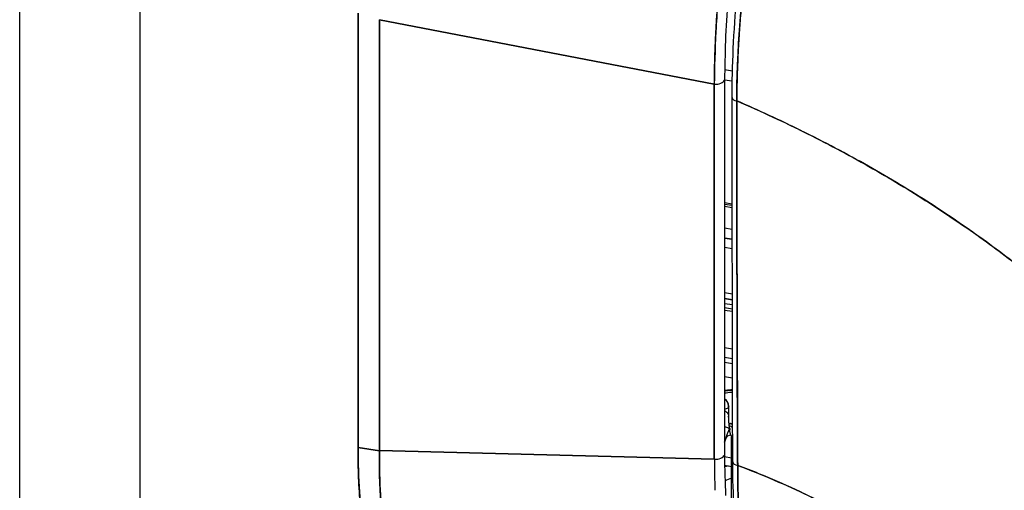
# Model space of a CAD drawing. Extents: x 785 to 1232, y 18 to 306.
# Tile 160 of 232: x 1182.703 to 1184.424, y 102.407 to 103.23. Entities that reach past the tile are written whole.
import ezdxf

# ---------------------------------------------------------------- set-up
doc = ezdxf.new("R2010")
doc.units = 0
doc.header["$LTSCALE"] = 4
doc.header["$MEASUREMENT"] = 0
doc.layers.get('0').update_dxf_attribs({"linetype": 'CONTINUOUS'})

msp = doc.modelspace()

# ---------------------------------------------------------------- linework, layer by layer
for p, q in [((1182.703, 73.0668), (1182.703, 130.5021)), ((1182.9129, 130.5062), (1182.9129, 73.2026)), ((1183.2944, 102.4818), (1183.2944, 103.2413)), ((1183.2944, 103.2413), (1183.2944, 102.4818)), ((1183.3318, 103.2299), (1183.3318, 102.477)), ((1183.3318, 102.477), (1183.3318, 103.2299)), ((1183.3318, 103.2299), (1183.917, 103.1171)), ((1183.917, 103.1171), (1183.3318, 103.2299)), ((1183.3913, 103.2185), (1183.3913, 103.2185)), ((1183.6312, 103.1722), (1183.6312, 103.1722)), ((1183.6312, 103.1722), (1183.6312, 103.1722)), ((1183.6909, 103.1607), (1183.6909, 103.1607)), ((1183.7162, 103.1558), (1183.7162, 103.1558)), ((1183.7831, 103.1429), (1183.7831, 103.1429)), ((1183.7831, 103.1429), (1183.7831, 103.1429)), ((1183.9173, 103.145), (1183.9173, 103.145)), ((1183.9487, 103.1402), (1183.935, 103.1423)), ((1183.8249, 103.1349), (1183.8249, 103.1349)), ((1183.8324, 103.1334), (1183.8324, 103.1334)), ((1183.8533, 103.1294), (1183.8533, 103.1294)), ((1183.917, 103.1278), (1183.9171, 103.1278)), ((1183.9349, 103.125), (1183.9484, 103.1229)), ((1183.917, 102.4616), (1183.917, 103.1171)), ((1183.917, 103.1171), (1183.917, 102.4616)), ((1183.9349, 103.1244), (1183.9349, 102.4688)), ((1183.9483, 102.9076), (1183.9349, 102.9097)), ((1183.9349, 102.9076), (1183.9483, 102.9055)), ((1183.9483, 102.9013), (1183.9349, 102.9033)), ((1183.9484, 102.8634), (1183.9349, 102.8655)), ((1183.9484, 102.846), (1183.9349, 102.8481)), ((1183.9349, 102.8481), (1183.9484, 102.846)), ((1183.9349, 102.832), (1183.9484, 102.8299)), ((1183.9485, 102.7501), (1183.9349, 102.7522)), ((1183.9567, 102.7489), (1183.9567, 102.7489)), ((1183.9486, 102.7404), (1183.9349, 102.7425)), ((1183.9349, 102.7425), (1183.9486, 102.7404)), ((1183.9486, 102.7312), (1183.9349, 102.7333)), ((1183.9568, 102.7392), (1183.9568, 102.7392)), ((1183.9568, 102.7392), (1183.9568, 102.7392)), ((1183.9568, 102.7299), (1183.9568, 102.7299)), ((1183.9486, 102.7241), (1183.9349, 102.7262)), ((1183.9349, 102.7223), (1183.9486, 102.7202)), ((1183.9568, 102.7228), (1183.9568, 102.7228)), ((1183.9568, 102.7189), (1183.9569, 102.7189)), ((1183.9487, 102.6541), (1183.9349, 102.6563)), ((1183.9571, 102.6529), (1183.957, 102.6529)), ((1183.9349, 102.6398), (1183.9488, 102.6377)), ((1183.9349, 102.6313), (1183.9488, 102.6291)), ((1183.9571, 102.6364), (1183.9571, 102.6364)), ((1183.9571, 102.6279), (1183.9571, 102.6279)), ((1183.9488, 102.6032), (1183.9349, 102.6054)), ((1183.9416, 102.5513), (1183.9416, 102.5352)), ((1183.9422, 102.5378), (1183.9422, 102.5538)), ((1183.9427, 102.5242), (1183.9454, 102.5238)), ((1183.9428, 102.5234), (1183.9442, 102.5232)), ((1183.9442, 102.5232), (1183.9428, 102.5234)), ((1183.9357, 102.5183), (1183.9349, 102.5184)), ((1183.9369, 102.4984), (1183.9349, 102.4913)), ((1183.9349, 102.4913), (1183.9369, 102.4984)), ((1183.9369, 102.4984), (1183.9349, 102.4941)), ((1183.9472, 102.3549), (1183.9472, 102.5009)), ((1183.3318, 102.476), (1183.2944, 102.4818)), ((1183.2944, 102.4818), (1183.3318, 102.476)), ((1183.3318, 102.476), (1183.3318, 102.477)), ((1183.3318, 102.477), (1183.917, 102.4616)), ((1183.917, 102.4616), (1183.3318, 102.477)), ((1183.933, 102.4663), (1183.933, 102.4663)), ((1183.9472, 102.4633), (1183.9349, 102.4659)), ((1183.9465, 102.4634), (1183.9472, 102.4659)), ((1183.935, 102.4513), (1183.9472, 102.4488))]:
    msp.add_line(p, q)
for centre, start, end in [((1183.9251, 102.5538), 0.2018, 54.9416), ((1183.9428, 102.507), 68.4452, 81.1098)]:
    msp.add_arc(centre, 0.0171, start, end)
for centre, major_axis, ratio, start_param, end_param in [((1184.0919, 103.4476), (0.0901, 0.5907), 0.21748, 0.641921, 2.18255), ((1183.5136, 103.1483), (0.0601, 0.3886), 0.211325, 1.446268, 1.44627), ((1183.5629, 103.1408), (-0.0417, -0.2697), 0.211325, 4.543181, 4.543183), ((1183.5959, 103.1356), (-0.047, -0.3035), 0.211325, 4.565306, 4.565308), ((1183.6123, 103.1331), (-0.0313, -0.2023), 0.211325, 4.497899, 4.497902), ((1183.6123, 103.1331), (-0.0313, -0.2023), 0.211325, 4.497899, 4.497902), ((1183.5131, 103.1483), (-0.0603, -0.3896), 0.211325, 1.679672, 1.679674), ((1183.5629, 103.1407), (0.0417, 0.2698), 0.211325, 4.865944, 4.865947), ((1183.5959, 103.1356), (-0.0287, -0.1855), 0.211325, 1.792109, 1.792112), ((1183.5959, 103.1356), (-0.0287, -0.1855), 0.211325, 1.792108, 1.792111), ((1183.6783, 103.1229), (0.0313, 0.2023), 0.211325, 1.368618, 1.368621), ((1183.6783, 103.1229), (0.0313, 0.2023), 0.211325, 1.368618, 1.368621), ((1183.6947, 103.1204), (-0.0287, -0.1854), 0.211325, 4.495648, 4.495651), ((1183.6947, 103.1204), (-0.0287, -0.1854), 0.211325, 4.495648, 4.495652), ((1183.9184, 103.1269), (0.0171, 0), 0.57735, 4.625122, 6.021385), ((1183.9184, 103.1269), (0.0171, 0), 0.57735, 4.625123, 6.021386), ((1183.9583, 103.0937), (-0.0102, 0), 0.579085, 0.000001, 1.348314), ((1183.9583, 103.0937), (-0.0102, 0), 0.579085, 0.000001, 1.348314), ((1183.9251, 102.5538), (0.0065, -0.0158), 0.969564, 1.041409, 2.110405), ((1183.9251, 102.5538), (-0.0065, 0.0158), 0.969564, 4.183002, 5.251998), ((1183.9251, 102.5538), (0.0171, 0), 0.57735, 0.296714, 0.297799), ((1184.0078, 103.0719), (-0.0809, -0.5227), 0.211325, 0.070165, 0.126842), ((1183.9251, 102.5378), (0.0171, 0), 0.57735, 0.261799, 0.958913), ((1183.9251, 102.5378), (0.0171, 0), 0.57735, 0.261799, 0.958913), ((1183.9251, 102.5538), (0.0171, 0), 0.57735, 6.021386, 6.285219), ((1183.9251, 102.5378), (0.0171, 0), 0.57735, 6.021397, 6.283185), ((1183.9251, 102.5378), (0.0171, 0), 0.57735, 6.021386, 6.283185), ((1183.9637, 102.5828), (-0.013, -0.0843), 0.211325, 5.344303, 6.194835), ((1183.9914, 103.0745), (-0.0887, -0.5732), 0.211325, 0.303839, 0.31221), ((1183.9914, 103.0745), (-0.0887, -0.5732), 0.211325, 0.303839, 0.31221), ((1183.9428, 102.507), (0.0026, 0.0169), 0.211325, 6.28283, 6.595395), ((1183.9428, 102.507), (-0.0127, 0.0114), 0.930165, 5.020804, 5.325719), ((1183.9428, 102.507), (0.0127, -0.0114), 0.930165, 1.879211, 2.184126), ((1183.9472, 102.5853), (-0.0104, -0.0674), 0.211325, 6.146454, 6.283185), ((1184.0333, 102.4651), (-0.0929, 0.043), 0.787939, 6.212109, 6.41059), ((1183.9398, 102.5038), (-0.0123, 0.0118), 0.93602, 4.853872, 5.236623), ((1183.9398, 102.5038), (0.0123, -0.0118), 0.93602, 1.712279, 2.09503), ((1183.953, 102.4929), (-0.0164, 0.0046), 0.610762, 5.33615, 6.184216), ((1183.953, 102.4929), (-0.0164, 0.0046), 0.610762, 5.33615, 6.184216), ((1183.4492, 102.8152), (0.0914, 0.5909), 0.211325, 2.202678, 2.539418), ((1183.5223, 102.8022), (-0.1191, -0.5847), 0.254399, 5.354979, 5.692407), ((1183.9184, 102.4714), (0.0171, 0), 0.57735, 4.625122, 6.021385), ((1183.9184, 102.4714), (0.0171, 0), 0.57735, 4.625123, 6.021386), ((1184.0709, 102.7997), (0.0904, 0.5986), 0.208042, 2.202097, 2.316931), ((1184.0709, 102.7997), (-0.0904, -0.5986), 0.208031, 5.343689, 5.458522), ((1184.0945, 102.8534), (0.1015, 0.6281), 0.196053, 2.260855, 2.413202), ((1183.9595, 102.4567), (-0.0102, 0), 0.584575, 0.000002, 1.401288), ((1183.9595, 102.4567), (-0.0102, 0), 0.584575, 0.000001, 1.401288), ((1183.9892, 102.3697), (0.0929, -0.043), 0.787939, 2.430698, 2.49994), ((1183.9848, 102.3602), (-0.0774, 0.0359), 0.787939, 5.535895, 5.701185)]:
    msp.add_ellipse(centre, major_axis=major_axis, ratio=ratio, start_param=start_param, end_param=end_param)
for points, knots in [([(1183.917, 103.1171), (1183.917, 103.1238), (1183.9171, 103.1307), (1183.9172, 103.1376), (1183.9174, 103.1464), (1183.9176, 103.1554), (1183.9179, 103.1646), (1183.9182, 103.1737), (1183.9185, 103.1829), (1183.919, 103.1923), (1183.9194, 103.2016), (1183.9199, 103.211), (1183.9204, 103.2206), (1183.921, 103.2301), (1183.9216, 103.2397), (1183.9223, 103.2494), (1183.923, 103.2591), (1183.9238, 103.2689), (1183.9246, 103.2787), (1183.9254, 103.2886), (1183.9263, 103.2985), (1183.9273, 103.3084), (1183.928, 103.3161), (1183.9288, 103.3239), (1183.9296, 103.3316), (1183.9298, 103.3339), (1183.93, 103.3362), (1183.9303, 103.3385), (1183.9314, 103.3485), (1183.9325, 103.3586), (1183.9337, 103.3688), (1183.9349, 103.3789), (1183.9361, 103.389), (1183.9374, 103.3992), (1183.9387, 103.4094), (1183.9401, 103.4196), (1183.9415, 103.4298), (1183.943, 103.44), (1183.9444, 103.4502), (1183.946, 103.4604), (1183.9475, 103.4705), (1183.9491, 103.4807), (1183.9507, 103.4909), (1183.9524, 103.501), (1183.9541, 103.5112), (1183.9558, 103.5213), (1183.9575, 103.5314), (1183.9593, 103.5415), (1183.9612, 103.5515), (1183.962, 103.5561), (1183.9628, 103.5606), (1183.9637, 103.5652), (1183.9647, 103.5706), (1183.9658, 103.5761), (1183.9668, 103.5815), (1183.9688, 103.5915), (1183.9707, 103.6013), (1183.9728, 103.6112), (1183.9748, 103.621), (1183.9769, 103.6307), (1183.979, 103.6404), (1183.9811, 103.6501), (1183.9832, 103.6597), (1183.9854, 103.6692), (1183.9876, 103.6787), (1183.9898, 103.6881), (1183.9921, 103.6974), (1183.9943, 103.7068), (1183.9966, 103.716), (1183.999, 103.7251), (1184.0013, 103.7342), (1184.0037, 103.7432), (1184.0061, 103.752), (1184.0085, 103.7609), (1184.0109, 103.7697), (1184.0133, 103.7783), (1184.0137, 103.7794), (1184.014, 103.7806), (1184.0143, 103.7817), (1184.0165, 103.7891), (1184.0186, 103.7965), (1184.0208, 103.8037), (1184.0233, 103.812), (1184.0258, 103.8202), (1184.0284, 103.8282), (1184.0309, 103.8363), (1184.0335, 103.8442), (1184.0361, 103.8519), (1184.0387, 103.8596), (1184.0413, 103.8671), (1184.0439, 103.8745), (1184.0466, 103.8819), (1184.0492, 103.8891), (1184.0519, 103.8961), (1184.0545, 103.9031), (1184.0572, 103.9099), (1184.0599, 103.9165), (1184.0626, 103.9231), (1184.0653, 103.9296), (1184.068, 103.9358), (1184.0698, 103.94), (1184.0717, 103.9442), (1184.0735, 103.9483)], [0, 0, 0, 0, 0.026039, 0.026039, 0.026039, 0.059399, 0.059399, 0.059399, 0.09265, 0.09265, 0.09265, 0.125794, 0.125794, 0.125794, 0.158839, 0.158839, 0.158839, 0.19179, 0.19179, 0.19179, 0.224653, 0.224653, 0.224653, 0.25, 0.25, 0.25, 0.257436, 0.257436, 0.257436, 0.29014, 0.29014, 0.29014, 0.322774, 0.322774, 0.322774, 0.355349, 0.355349, 0.355349, 0.387877, 0.387877, 0.387877, 0.420367, 0.420367, 0.420367, 0.452835, 0.452835, 0.452835, 0.485288, 0.485288, 0.485288, 0.5, 0.5, 0.5, 0.51774, 0.51774, 0.51774, 0.550195, 0.550195, 0.550195, 0.582663, 0.582663, 0.582663, 0.615155, 0.615155, 0.615155, 0.647686, 0.647686, 0.647686, 0.680267, 0.680267, 0.680267, 0.712906, 0.712906, 0.712906, 0.745618, 0.745618, 0.745618, 0.75, 0.75, 0.75, 0.778409, 0.778409, 0.778409, 0.811278, 0.811278, 0.811278, 0.844237, 0.844237, 0.844237, 0.877291, 0.877291, 0.877291, 0.910446, 0.910446, 0.910446, 0.943705, 0.943705, 0.943705, 0.977077, 0.977077, 0.977077, 1, 1, 1, 1]), ([(1184.0735, 103.9483), (1184.0643, 103.9282), (1184.0552, 103.9057), (1184.0463, 103.8811), (1184.0374, 103.8565), (1184.0286, 103.8298), (1184.0201, 103.8015), (1184.0117, 103.7733), (1184.0035, 103.7433), (1183.9957, 103.7121), (1183.9879, 103.681), (1183.9805, 103.6486), (1183.9737, 103.6154), (1183.9668, 103.5823), (1183.9604, 103.5483), (1183.9546, 103.5141), (1183.9487, 103.4798), (1183.9435, 103.4452), (1183.9389, 103.4107), (1183.9344, 103.3763), (1183.9304, 103.3419), (1183.9272, 103.3082), (1183.924, 103.2745), (1183.9215, 103.2414), (1183.9198, 103.2094), (1183.9181, 103.1774), (1183.9171, 103.1464), (1183.917, 103.1171)], [0, 0, 0, 0, 0.111111, 0.111111, 0.111111, 0.222222, 0.222222, 0.222222, 0.333333, 0.333333, 0.333333, 0.444444, 0.444444, 0.444444, 0.555556, 0.555556, 0.555556, 0.666667, 0.666667, 0.666667, 0.777778, 0.777778, 0.777778, 0.888889, 0.888889, 0.888889, 1, 1, 1, 1]), ([(1183.9481, 103.0937), (1183.9481, 103.148), (1183.9509, 103.209), (1183.9618, 103.3347), (1183.9699, 103.4009), (1183.9903, 103.5298), (1184.0028, 103.5942), (1184.0304, 103.7134), (1184.0459, 103.7697), (1184.0757, 103.8605), (1184.0901, 103.8979), (1184.1044, 103.9288)], [0, 0, 0, 0, 0.583755, 0.583755, 1.16104, 1.16104, 1.731808, 1.731808, 2.298269, 2.298269, 2.780477, 2.780477, 2.780477, 2.780477]), ([(1184.1166, 103.932), (1184.1161, 103.9311), (1184.1157, 103.9302), (1184.1153, 103.9293), (1184.1148, 103.9282), (1184.1143, 103.9271), (1184.1138, 103.926), (1184.1133, 103.9248), (1184.1127, 103.9236), (1184.1122, 103.9224), (1184.1116, 103.921), (1184.111, 103.9197), (1184.1104, 103.9183), (1184.1098, 103.9169), (1184.1091, 103.9154), (1184.1085, 103.914), (1184.1078, 103.9124), (1184.1072, 103.9108), (1184.1065, 103.9093), (1184.1058, 103.9076), (1184.105, 103.9059), (1184.1043, 103.9041), (1184.1035, 103.9023), (1184.1028, 103.9004), (1184.102, 103.8984), (1184.1011, 103.8963), (1184.1002, 103.8941), (1184.0993, 103.8919), (1184.0984, 103.8894), (1184.0974, 103.8869), (1184.0964, 103.8844), (1184.0952, 103.8815), (1184.0941, 103.8786), (1184.093, 103.8756), (1184.0917, 103.8722), (1184.0904, 103.8688), (1184.0891, 103.8653), (1184.088, 103.8623), (1184.0869, 103.8592), (1184.0858, 103.8561), (1184.0855, 103.8553), (1184.0852, 103.8544), (1184.0849, 103.8535), (1184.0833, 103.8492), (1184.0818, 103.8448), (1184.0802, 103.8403), (1184.0786, 103.8355), (1184.0769, 103.8306), (1184.0752, 103.8256), (1184.0734, 103.8202), (1184.0716, 103.8147), (1184.0699, 103.8091), (1184.0679, 103.8031), (1184.066, 103.797), (1184.0641, 103.7908), (1184.0621, 103.784), (1184.06, 103.7772), (1184.058, 103.7702), (1184.0573, 103.7681), (1184.0567, 103.766), (1184.0561, 103.7639), (1184.0545, 103.7583), (1184.0529, 103.7527), (1184.0513, 103.7471), (1184.0489, 103.7385), (1184.0465, 103.7297), (1184.0442, 103.7209), (1184.0416, 103.7112), (1184.039, 103.7013), (1184.0365, 103.6913), (1184.0339, 103.6806), (1184.0312, 103.6697), (1184.0286, 103.6587), (1184.0285, 103.6584), (1184.0285, 103.6581), (1184.0284, 103.6578), (1184.0255, 103.6454), (1184.0226, 103.6328), (1184.0198, 103.6202), (1184.0168, 103.6063), (1184.0138, 103.5922), (1184.0109, 103.578), (1184.0087, 103.567), (1184.0065, 103.5559), (1184.0044, 103.5447), (1184.0035, 103.5399), (1184.0026, 103.5352), (1184.0017, 103.5304), (1183.9984, 103.5126), (1183.9953, 103.4947), (1183.9923, 103.4767), (1183.9895, 103.4599), (1183.9869, 103.443), (1183.9844, 103.4261), (1183.984, 103.4236), (1183.9836, 103.4211), (1183.9833, 103.4186), (1183.9806, 103.4004), (1183.9782, 103.3822), (1183.9759, 103.3641), (1183.9738, 103.348), (1183.9719, 103.3319), (1183.9702, 103.3159), (1183.9699, 103.3131), (1183.9696, 103.3102), (1183.9693, 103.3074), (1183.9681, 103.2961), (1183.967, 103.2848), (1183.9659, 103.2737), (1183.9648, 103.2611), (1183.9637, 103.2487), (1183.9627, 103.2365), (1183.9619, 103.2254), (1183.9611, 103.2145), (1183.9604, 103.2036), (1183.9602, 103.2001), (1183.9599, 103.1966), (1183.9597, 103.1931), (1183.9594, 103.1869), (1183.959, 103.1807), (1183.9587, 103.1746), (1183.9582, 103.1659), (1183.9579, 103.1574), (1183.9575, 103.1489), (1183.9572, 103.1412), (1183.957, 103.1336), (1183.9568, 103.126), (1183.9566, 103.1192), (1183.9564, 103.1125), (1183.9563, 103.1058), (1183.9562, 103.0998), (1183.9561, 103.0938), (1183.9561, 103.088)], [0, 0, 0, 0, 0.005154, 0.005154, 0.005154, 0.011125, 0.011125, 0.011125, 0.01776, 0.01776, 0.01776, 0.024968, 0.024968, 0.024968, 0.032665, 0.032665, 0.032665, 0.040791, 0.040791, 0.040791, 0.049493, 0.049493, 0.049493, 0.059043, 0.059043, 0.059043, 0.069717, 0.069717, 0.069717, 0.08179, 0.08179, 0.08179, 0.095542, 0.095542, 0.095542, 0.111257, 0.111257, 0.111257, 0.125, 0.125, 0.125, 0.128815, 0.128815, 0.128815, 0.14795, 0.14795, 0.14795, 0.168736, 0.168736, 0.168736, 0.191175, 0.191175, 0.191175, 0.215514, 0.215514, 0.215514, 0.242018, 0.242018, 0.242018, 0.25, 0.25, 0.25, 0.270974, 0.270974, 0.270974, 0.302738, 0.302738, 0.302738, 0.337689, 0.337689, 0.337689, 0.375, 0.375, 0.375, 0.376125, 0.376125, 0.376125, 0.418166, 0.418166, 0.418166, 0.464234, 0.464234, 0.464234, 0.5, 0.5, 0.5, 0.515243, 0.515243, 0.515243, 0.571952, 0.571952, 0.571952, 0.625, 0.625, 0.625, 0.632854, 0.632854, 0.632854, 0.689973, 0.689973, 0.689973, 0.740919, 0.740919, 0.740919, 0.75, 0.75, 0.75, 0.78617, 0.78617, 0.78617, 0.826664, 0.826664, 0.826664, 0.863094, 0.863094, 0.863094, 0.875, 0.875, 0.875, 0.89603, 0.89603, 0.89603, 0.925948, 0.925948, 0.925948, 0.953112, 0.953112, 0.953112, 0.977764, 0.977764, 0.977764, 1, 1, 1, 1]), ([(1183.9561, 103.088), (1183.9561, 103.1022), (1183.9564, 103.1177), (1183.957, 103.1343), (1183.9574, 103.1469), (1183.9579, 103.1602), (1183.9587, 103.1741), (1183.9589, 103.179), (1183.9592, 103.184), (1183.9595, 103.189), (1183.9607, 103.209), (1183.9622, 103.23), (1183.964, 103.2514), (1183.9647, 103.2603), (1183.9655, 103.2692), (1183.9664, 103.2782), (1183.9677, 103.292), (1183.9691, 103.3059), (1183.9706, 103.3199), (1183.9731, 103.3424), (1183.9759, 103.3651), (1183.979, 103.3881), (1183.9792, 103.3897), (1183.9794, 103.3913), (1183.9796, 103.3929), (1183.9831, 103.4179), (1183.9869, 103.4432), (1183.9909, 103.468), (1183.9926, 103.4785), (1183.9943, 103.4888), (1183.9961, 103.499), (1183.9987, 103.514), (1184.0014, 103.5288), (1184.0041, 103.5431), (1184.0079, 103.5632), (1184.0118, 103.5824), (1184.0156, 103.6007), (1184.0167, 103.6058), (1184.0178, 103.6108), (1184.0189, 103.6157), (1184.0242, 103.6402), (1184.0295, 103.6628), (1184.0347, 103.6838), (1184.0349, 103.6846), (1184.0351, 103.6854), (1184.0353, 103.6862), (1184.0406, 103.7075), (1184.0458, 103.7272), (1184.0509, 103.7454), (1184.052, 103.7494), (1184.0531, 103.7533), (1184.0542, 103.7571), (1184.0585, 103.7723), (1184.0627, 103.7863), (1184.0668, 103.7995), (1184.0685, 103.805), (1184.0702, 103.8103), (1184.0719, 103.8154), (1184.0753, 103.826), (1184.0787, 103.8359), (1184.0819, 103.8452), (1184.0841, 103.8514), (1184.0862, 103.8573), (1184.0883, 103.863), (1184.0908, 103.8698), (1184.0932, 103.8762), (1184.0955, 103.8823), (1184.0982, 103.889), (1184.1007, 103.8954), (1184.1032, 103.9015), (1184.1046, 103.9048), (1184.1059, 103.908), (1184.1072, 103.9111), (1184.1106, 103.9189), (1184.1138, 103.926), (1184.1166, 103.932)], [0, 0, 0, 0, 0.051762, 0.051762, 0.051762, 0.090909, 0.090909, 0.090909, 0.104756, 0.104756, 0.104756, 0.15926, 0.15926, 0.15926, 0.181818, 0.181818, 0.181818, 0.216639, 0.216639, 0.216639, 0.272727, 0.272727, 0.272727, 0.27663, 0.27663, 0.27663, 0.337872, 0.337872, 0.337872, 0.363636, 0.363636, 0.363636, 0.401523, 0.401523, 0.401523, 0.454545, 0.454545, 0.454545, 0.469339, 0.469339, 0.469339, 0.542657, 0.542657, 0.542657, 0.545455, 0.545455, 0.545455, 0.62016, 0.62016, 0.62016, 0.636364, 0.636364, 0.636364, 0.700569, 0.700569, 0.700569, 0.727273, 0.727273, 0.727273, 0.781747, 0.781747, 0.781747, 0.818182, 0.818182, 0.818182, 0.861421, 0.861421, 0.861421, 0.909091, 0.909091, 0.909091, 0.93478, 0.93478, 0.93478, 1, 1, 1, 1]), ([(1183.9578, 102.4508), (1183.9576, 102.4655), (1183.9575, 102.4814), (1183.9574, 102.4982), (1183.9573, 102.5109), (1183.9573, 102.5241), (1183.9573, 102.5376), (1183.9573, 102.539), (1183.9573, 102.5403), (1183.9573, 102.5417), (1183.9572, 102.5548), (1183.9572, 102.5683), (1183.9572, 102.582), (1183.9572, 102.5943), (1183.9572, 102.6068), (1183.9572, 102.6195), (1183.9571, 102.6252), (1183.9571, 102.6309), (1183.9571, 102.6367), (1183.9571, 102.6426), (1183.9571, 102.6486), (1183.9571, 102.6547), (1183.957, 102.6657), (1183.957, 102.6768), (1183.957, 102.688), (1183.9569, 102.7057), (1183.9568, 102.7234), (1183.9568, 102.7411), (1183.9568, 102.7442), (1183.9567, 102.7473), (1183.9567, 102.7505), (1183.9567, 102.7707), (1183.9566, 102.7907), (1183.9565, 102.8102), (1183.9565, 102.8213), (1183.9564, 102.8323), (1183.9564, 102.843), (1183.9564, 102.8523), (1183.9564, 102.8615), (1183.9563, 102.8704), (1183.9563, 102.8811), (1183.9563, 102.8915), (1183.9563, 102.9017), (1183.9563, 102.9126), (1183.9563, 102.9233), (1183.9563, 102.9339), (1183.9563, 102.934), (1183.9563, 102.9342), (1183.9563, 102.9344), (1183.9564, 102.9461), (1183.9564, 102.9576), (1183.9564, 102.9688), (1183.9564, 102.9813), (1183.9565, 102.9936), (1183.9565, 103.0055), (1183.9565, 103.0091), (1183.9565, 103.0126), (1183.9565, 103.0161), (1183.9565, 103.026), (1183.9564, 103.0356), (1183.9564, 103.045), (1183.9563, 103.0602), (1183.9562, 103.0746), (1183.9561, 103.088)], [0, 0, 0, 0, 0.081335, 0.081335, 0.081335, 0.142857, 0.142857, 0.142857, 0.149075, 0.149075, 0.149075, 0.208369, 0.208369, 0.208369, 0.261718, 0.261718, 0.261718, 0.285714, 0.285714, 0.285714, 0.31059, 0.31059, 0.31059, 0.356152, 0.356152, 0.356152, 0.428571, 0.428571, 0.428571, 0.441332, 0.441332, 0.441332, 0.524105, 0.524105, 0.524105, 0.571429, 0.571429, 0.571429, 0.612746, 0.612746, 0.612746, 0.661888, 0.661888, 0.661888, 0.714286, 0.714286, 0.714286, 0.715129, 0.715129, 0.715129, 0.773301, 0.773301, 0.773301, 0.837913, 0.837913, 0.837913, 0.857143, 0.857143, 0.857143, 0.911653, 0.911653, 0.911653, 1, 1, 1, 1]), ([(1183.9561, 103.088), (1183.9991, 103.0695), (1184.0404, 103.0502), (1184.0801, 103.0304), (1184.1198, 103.0106), (1184.1578, 102.9902), (1184.1941, 102.9694), (1184.2304, 102.9487), (1184.2651, 102.9275), (1184.2982, 102.9061), (1184.3312, 102.8847), (1184.3627, 102.8631), (1184.3925, 102.8414), (1184.4224, 102.8197), (1184.4506, 102.7979), (1184.4774, 102.7761), (1184.5041, 102.7544), (1184.5294, 102.7327), (1184.5531, 102.7111), (1184.5769, 102.6895), (1184.5992, 102.6681), (1184.6201, 102.6469), (1184.6411, 102.6257), (1184.6606, 102.6048), (1184.6789, 102.5842), (1184.6813, 102.5814), (1184.6838, 102.5786), (1184.6862, 102.5759)], [0, 0, 0, 0, 0.122921, 0.122921, 0.122921, 0.245842, 0.245842, 0.245842, 0.368763, 0.368763, 0.368763, 0.491684, 0.491684, 0.491684, 0.614605, 0.614605, 0.614605, 0.737526, 0.737526, 0.737526, 0.860447, 0.860447, 0.860447, 0.983368, 0.983368, 0.983368, 1, 1, 1, 1]), ([(1183.9561, 103.088), (1183.9561, 103.0296), (1183.9562, 102.9717), (1183.9563, 102.9144), (1183.9564, 102.9), (1183.9564, 102.8856), (1183.9564, 102.8713), (1183.9565, 102.8316), (1183.9566, 102.7922), (1183.9567, 102.753), (1183.9568, 102.7215), (1183.9569, 102.6902), (1183.957, 102.659), (1183.9571, 102.6407), (1183.9571, 102.6225), (1183.9572, 102.6043), (1183.9574, 102.5527), (1183.9575, 102.5016), (1183.9578, 102.4508)], [0, 0, 0, 0, 0.266519, 0.266519, 0.266519, 0.333333, 0.333333, 0.333333, 0.518206, 0.518206, 0.518206, 0.666667, 0.666667, 0.666667, 0.753542, 0.753542, 0.753542, 1, 1, 1, 1]), ([(1184.6862, 102.5759), (1184.6677, 102.5971), (1184.6478, 102.6187), (1184.6264, 102.6405), (1184.6051, 102.6623), (1184.5823, 102.6845), (1184.5579, 102.7068), (1184.5335, 102.729), (1184.5076, 102.7515), (1184.48, 102.774), (1184.4525, 102.7965), (1184.4233, 102.819), (1184.3924, 102.8415), (1184.3615, 102.8639), (1184.329, 102.8863), (1184.2947, 102.9084), (1184.2604, 102.9305), (1184.2243, 102.9523), (1184.1865, 102.9737), (1184.1487, 102.9952), (1184.1091, 103.0162), (1184.0677, 103.0365), (1184.0318, 103.0542), (1183.9946, 103.0714), (1183.9561, 103.088)], [0, 0, 0, 0, 0.127116, 0.127116, 0.127116, 0.254233, 0.254233, 0.254233, 0.381349, 0.381349, 0.381349, 0.508466, 0.508466, 0.508466, 0.635582, 0.635582, 0.635582, 0.762699, 0.762699, 0.762699, 0.889815, 0.889815, 0.889815, 1, 1, 1, 1]), ([(1183.9349, 102.582), (1183.9358, 102.5822), (1183.9366, 102.5823), (1183.9412, 102.5829), (1183.945, 102.5832), (1183.9489, 102.5833)], [0.21359455, 0.21359455, 0.21359455, 0.21359455, 0.22132527, 0.22132527, 0.25593936, 0.25593936, 0.25593936, 0.25593936]), ([(1183.9489, 102.5815), (1183.9477, 102.5815), (1183.9466, 102.5815), (1183.9454, 102.5815), (1183.9425, 102.5814), (1183.9396, 102.5812), (1183.9367, 102.5808), (1183.9361, 102.5807), (1183.9355, 102.5807), (1183.9349, 102.5806)], [0.0893565, 0.0893565, 0.0893565, 0.0893565, 0.1206509, 0.1206509, 0.1206509, 0.2, 0.2, 0.2, 0.216465, 0.216465, 0.216465, 0.216465]), ([(1183.9349, 102.5772), (1183.9359, 102.5774), (1183.9368, 102.5776), (1183.9378, 102.5778), (1183.9414, 102.5784), (1183.9451, 102.5788), (1183.9489, 102.5789), (1183.9489, 102.5789), (1183.9489, 102.5789), (1183.9489, 102.5789)], [0.7320808, 0.7320808, 0.7320808, 0.7320808, 0.7632942, 0.7632942, 0.7632942, 0.8789342, 0.8789342, 0.8789342, 0.8794092, 0.8794092, 0.8794092, 0.8794092]), ([(1183.9449, 102.513), (1183.9449, 102.513), (1183.9449, 102.513), (1183.9447, 102.5134), (1183.9443, 102.5143), (1183.9436, 102.5174), (1183.9432, 102.5197), (1183.9426, 102.5254), (1183.9424, 102.5287), (1183.9422, 102.5341), (1183.9422, 102.5359), (1183.9422, 102.5378)], [2.4899486, 2.4899486, 2.4899486, 2.4899486, 2.5301915, 2.5301915, 2.6798719, 2.6798719, 2.8676483, 2.8676483, 3.0554247, 3.0554247, 3.1415927, 3.1415927, 3.1415927, 3.1415927]), ([(1183.9368, 102.5179), (1183.9391, 102.5175), (1183.9412, 102.5165), (1183.9426, 102.5154), (1183.9427, 102.5154), (1183.9428, 102.5153)], [2.2027106, 2.2027106, 2.2027106, 2.2027106, 2.3152188, 2.3152188, 2.3239781, 2.3239781, 2.3239781, 2.3239781]), ([(1183.3031, 102.3392), (1183.3012, 102.3524), (1183.2996, 102.3664), (1183.2983, 102.3814), (1183.2971, 102.3965), (1183.2961, 102.4125), (1183.2954, 102.4293), (1183.2948, 102.4461), (1183.2944, 102.4635), (1183.2944, 102.4818)], [0, 0, 0, 0, 0.333333, 0.333333, 0.333333, 0.666667, 0.666667, 0.666667, 1, 1, 1, 1]), ([(1183.3405, 102.3335), (1183.3384, 102.3466), (1183.3366, 102.3608), (1183.3352, 102.3758), (1183.3339, 102.3909), (1183.3329, 102.4068), (1183.3323, 102.4235), (1183.3318, 102.4403), (1183.3316, 102.4578), (1183.3318, 102.476)], [0, 0, 0, 0, 0.333333, 0.333333, 0.333333, 0.666667, 0.666667, 0.666667, 1, 1, 1, 1]), ([(1183.3318, 102.476), (1183.3318, 102.4761), (1183.3318, 102.4763), (1183.3318, 102.4764), (1183.3318, 102.4765), (1183.3318, 102.4766), (1183.3318, 102.4767), (1183.3318, 102.4768), (1183.3318, 102.4769), (1183.3318, 102.477)], [0, 0, 0, 0, 0.333333, 0.333333, 0.333333, 0.666667, 0.666667, 0.666667, 1, 1, 1, 1]), ([(1184.0221, 102.1639), (1184.0061, 102.1691), (1183.9933, 102.184), (1183.9726, 102.2289), (1183.9643, 102.2619), (1183.9526, 102.3455), (1183.9494, 102.3982), (1183.9492, 102.4567)], [0, 0, 0, 0, 0.535002, 0.535002, 1.12978, 1.12978, 1.762515, 1.762515, 1.762515, 1.762515]), ([(1183.9578, 102.4508), (1183.9578, 102.4435), (1183.9578, 102.4362), (1183.9579, 102.4291), (1183.9579, 102.4215), (1183.9581, 102.4141), (1183.9583, 102.4068), (1183.9585, 102.3995), (1183.9587, 102.3924), (1183.959, 102.3855), (1183.9592, 102.3786), (1183.9596, 102.3719), (1183.9599, 102.3653), (1183.96, 102.3637), (1183.9601, 102.362), (1183.9602, 102.3603), (1183.9605, 102.3556), (1183.9608, 102.3509), (1183.9612, 102.3463), (1183.9616, 102.3402), (1183.9621, 102.3342), (1183.9627, 102.3283), (1183.9633, 102.322), (1183.9639, 102.3159), (1183.9646, 102.31), (1183.9653, 102.3035), (1183.9661, 102.2972), (1183.967, 102.2911), (1183.9673, 102.2889), (1183.9676, 102.2867), (1183.9679, 102.2845), (1183.9685, 102.2804), (1183.9692, 102.2763), (1183.9699, 102.2723), (1183.9709, 102.266), (1183.9721, 102.26), (1183.9733, 102.2542), (1183.9746, 102.2481), (1183.9759, 102.2423), (1183.9774, 102.2369), (1183.9784, 102.233), (1183.9794, 102.2293), (1183.9805, 102.2257), (1183.981, 102.224), (1183.9815, 102.2223), (1183.982, 102.2206), (1183.9837, 102.2153), (1183.9855, 102.2104), (1183.9874, 102.2058), (1183.9893, 102.2011), (1183.9913, 102.1967), (1183.9934, 102.1928), (1183.9947, 102.1903), (1183.9961, 102.1879), (1183.9975, 102.1857), (1183.9981, 102.1848), (1183.9987, 102.1839), (1183.9993, 102.183), (1184.001, 102.1804), (1184.0029, 102.178), (1184.0047, 102.176), (1184.0064, 102.1741), (1184.0081, 102.1724), (1184.0099, 102.1709), (1184.0116, 102.1695), (1184.0133, 102.1683), (1184.015, 102.1672), (1184.0162, 102.1665), (1184.0173, 102.1659), (1184.0185, 102.1653), (1184.0191, 102.1651), (1184.0197, 102.1648), (1184.0202, 102.1646), (1184.0209, 102.1644), (1184.0215, 102.1641), (1184.0221, 102.1639)], [0, 0, 0, 0, 0.0252146, 0.0252146, 0.0252146, 0.0520191, 0.0520191, 0.0520191, 0.0784751, 0.0784751, 0.0784751, 0.1044582, 0.1044582, 0.1044582, 0.1111111, 0.1111111, 0.1111111, 0.1300024, 0.1300024, 0.1300024, 0.1552808, 0.1552808, 0.1552808, 0.1821675, 0.1821675, 0.1821675, 0.2116395, 0.2116395, 0.2116395, 0.2222222, 0.2222222, 0.2222222, 0.2427186, 0.2427186, 0.2427186, 0.2753031, 0.2753031, 0.2753031, 0.3093724, 0.3093724, 0.3093724, 0.3333333, 0.3333333, 0.3333333, 0.3449101, 0.3449101, 0.3449101, 0.3819113, 0.3819113, 0.3819113, 0.4201077, 0.4201077, 0.4201077, 0.4444444, 0.4444444, 0.4444444, 0.4548904, 0.4548904, 0.4548904, 0.4853852, 0.4853852, 0.4853852, 0.512843, 0.512843, 0.512843, 0.5386005, 0.5386005, 0.5386005, 0.5555556, 0.5555556, 0.5555556, 0.5638243, 0.5638243, 0.5638243, 0.5726751, 0.5726751, 0.5726751, 0.5726751]), ([(1184.5838, 101.9533), (1184.5789, 101.9631), (1184.5736, 101.9731), (1184.5677, 101.9833), (1184.5619, 101.9935), (1184.5556, 102.0038), (1184.5487, 102.0144), (1184.5419, 102.0249), (1184.5345, 102.0356), (1184.5267, 102.0464), (1184.5188, 102.0572), (1184.5104, 102.0681), (1184.5015, 102.0792), (1184.4925, 102.0902), (1184.483, 102.1014), (1184.473, 102.1126), (1184.4629, 102.1239), (1184.4523, 102.1352), (1184.4411, 102.1465), (1184.4299, 102.1579), (1184.4182, 102.1693), (1184.4058, 102.1807), (1184.3935, 102.1921), (1184.3805, 102.2036), (1184.367, 102.215), (1184.3535, 102.2264), (1184.3394, 102.2378), (1184.3246, 102.2491), (1184.3099, 102.2604), (1184.2946, 102.2716), (1184.2787, 102.2828), (1184.2627, 102.2939), (1184.2462, 102.305), (1184.2291, 102.3158), (1184.2119, 102.3267), (1184.1942, 102.3375), (1184.1759, 102.348), (1184.1575, 102.3585), (1184.1386, 102.3689), (1184.1191, 102.379), (1184.0996, 102.389), (1184.0795, 102.3989), (1184.0588, 102.4084), (1184.0381, 102.418), (1184.0168, 102.4272), (1183.995, 102.4362), (1183.9828, 102.4412), (1183.9704, 102.446), (1183.9578, 102.4508)], [0, 0, 0, 0, 0.06426, 0.06426, 0.06426, 0.128523, 0.128523, 0.128523, 0.192785, 0.192785, 0.192785, 0.257047, 0.257047, 0.257047, 0.321309, 0.321309, 0.321309, 0.385571, 0.385571, 0.385571, 0.449834, 0.449834, 0.449834, 0.514096, 0.514096, 0.514096, 0.578358, 0.578358, 0.578358, 0.64262, 0.64262, 0.64262, 0.706882, 0.706882, 0.706882, 0.771145, 0.771145, 0.771145, 0.835407, 0.835407, 0.835407, 0.899669, 0.899669, 0.899669, 0.963931, 0.963931, 0.963931, 1, 1, 1, 1]), ([(1184.0222, 102.1639), (1184.02, 102.1646), (1184.0178, 102.1656), (1184.0156, 102.1668), (1184.0131, 102.1683), (1184.0106, 102.1701), (1184.0081, 102.1724), (1184.0072, 102.1733), (1184.0062, 102.1743), (1184.0052, 102.1754), (1184.0038, 102.1769), (1184.0024, 102.1786), (1184.001, 102.1805), (1183.9968, 102.1861), (1183.9927, 102.1934), (1183.9886, 102.2028), (1183.9885, 102.2031), (1183.9884, 102.2034), (1183.9883, 102.2037), (1183.9845, 102.2125), (1183.9809, 102.2233), (1183.9777, 102.2356), (1183.9763, 102.2407), (1183.9751, 102.2461), (1183.9739, 102.2517), (1183.9723, 102.259), (1183.9708, 102.2666), (1183.9695, 102.2746), (1183.9673, 102.2877), (1183.9654, 102.3015), (1183.964, 102.3155), (1183.9639, 102.3164), (1183.9638, 102.3174), (1183.9637, 102.3183), (1183.9621, 102.3335), (1183.9609, 102.3488), (1183.96, 102.3642), (1183.9596, 102.3705), (1183.9593, 102.3769), (1183.9591, 102.3832), (1183.9587, 102.3919), (1183.9584, 102.4007), (1183.9582, 102.4093), (1183.9579, 102.4236), (1183.9578, 102.4377), (1183.9578, 102.4508)], [0.5396046, 0.5396046, 0.5396046, 0.5396046, 0.5686773, 0.5686773, 0.5686773, 0.602294, 0.602294, 0.602294, 0.6153846, 0.6153846, 0.6153846, 0.6345506, 0.6345506, 0.6345506, 0.6923077, 0.6923077, 0.6923077, 0.6940686, 0.6940686, 0.6940686, 0.747191, 0.747191, 0.747191, 0.7692308, 0.7692308, 0.7692308, 0.7981527, 0.7981527, 0.7981527, 0.8461538, 0.8461538, 0.8461538, 0.8494491, 0.8494491, 0.8494491, 0.9017388, 0.9017388, 0.9017388, 0.9230769, 0.9230769, 0.9230769, 0.9521732, 0.9521732, 0.9521732, 1, 1, 1, 1]), ([(1183.9578, 102.4508), (1184.0014, 102.4343), (1184.043, 102.4163), (1184.0823, 102.3973), (1184.1217, 102.3783), (1184.1589, 102.3583), (1184.1938, 102.3375), (1184.2287, 102.3168), (1184.2613, 102.2954), (1184.2916, 102.2736), (1184.322, 102.2518), (1184.35, 102.2297), (1184.3758, 102.2075), (1184.4016, 102.1853), (1184.4252, 102.163), (1184.4466, 102.1409), (1184.468, 102.1189), (1184.4872, 102.097), (1184.5044, 102.0755), (1184.5216, 102.0541), (1184.5367, 102.033), (1184.5499, 102.0126), (1184.5631, 101.9922), (1184.5743, 101.9724), (1184.5838, 101.9533)], [0, 0, 0, 0, 0.125007, 0.125007, 0.125007, 0.250015, 0.250015, 0.250015, 0.375022, 0.375022, 0.375022, 0.50003, 0.50003, 0.50003, 0.625037, 0.625037, 0.625037, 0.750045, 0.750045, 0.750045, 0.875052, 0.875052, 0.875052, 1, 1, 1, 1])]:
    msp.add_open_spline(points, degree=3, knots=knots)
for points in [[(1183.5261, 103.1925), (1183.5261, 103.1925), (1183.5261, 103.1925), (1183.5261, 103.1925)], [(1183.5641, 103.1852), (1183.5641, 103.1852), (1183.5641, 103.1852), (1183.5641, 103.1852)], [(1183.5641, 103.1852), (1183.5641, 103.1852), (1183.5641, 103.1852), (1183.5641, 103.1852)], [(1183.6404, 103.1704), (1183.6404, 103.1704), (1183.6404, 103.1704), (1183.6404, 103.1704)], [(1183.6404, 103.1704), (1183.6404, 103.1704), (1183.6404, 103.1704), (1183.6404, 103.1704)], [(1183.6626, 103.1662), (1183.6626, 103.1662), (1183.6626, 103.1662), (1183.6626, 103.1662)], [(1183.6626, 103.1662), (1183.6626, 103.1662), (1183.6626, 103.1662), (1183.6626, 103.1662)], [(1183.9492, 102.4567), (1183.9486, 102.6685), (1183.9483, 102.8809), (1183.9481, 103.0937)], [(1183.9422, 102.5539), (1183.9422, 102.5531), (1183.942, 102.5522), (1183.9416, 102.5513)], [(1183.9442, 102.5232), (1183.9447, 102.5237), (1183.9451, 102.5239), (1183.9454, 102.5238)], [(1183.9405, 102.5081), (1183.9413, 102.5098), (1183.9422, 102.5115), (1183.9431, 102.5132)], [(1183.9472, 102.428), (1183.9432, 102.4268), (1183.9393, 102.4254), (1183.9356, 102.4237)]]:
    msp.add_open_spline(points, degree=3)

doc.saveas('drawing.dxf')
